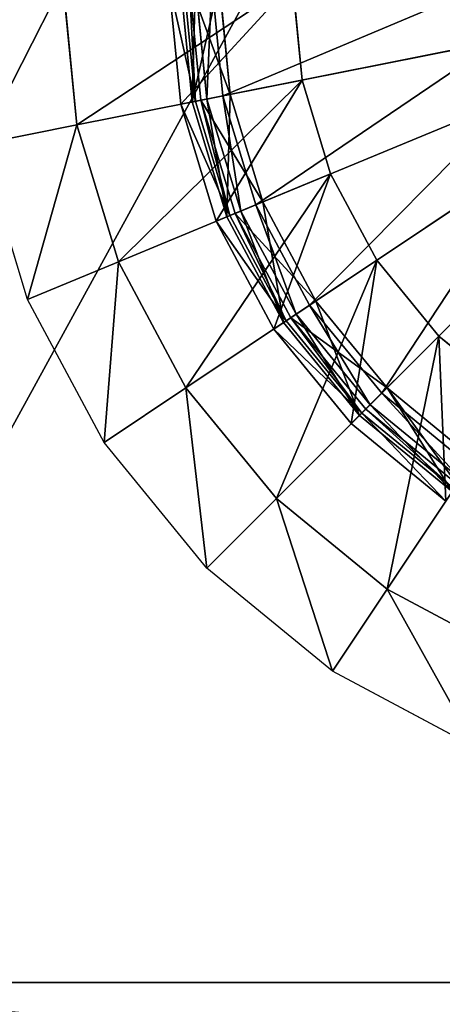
# Model space of a CAD drawing. Extents: x 0 to 35.8, y 0 to 27.5.
# Tile 41 of 256: x 3.2 to 5, y 4.6 to 8.9. Entities that reach past the tile are written whole.
import ezdxf

# ---------------------------------------------------------------- set-up
doc = ezdxf.new("R2010")
doc.units = 0
doc.header["$MEASUREMENT"] = 0
doc.layers.get('0').update_dxf_attribs({"color": 13, "linetype": 'CONTINUOUS'})
for name, color, linetype in [('GAS_ELEMENTS_7', 254, 'CONTINUOUS'), ('GAS_ELEMENTS_8', 250, 'CONTINUOUS'), ('RGM8058UC_-_BODY', 252, 'CONTINUOUS')]:
    doc.layers.add(name, color=color, linetype=linetype)

# ---------------------------------------------------------------- blocks, each defined once
blk = doc.blocks.new('RGM8658UC_TRADECAD_V06_DXF')
at = {"layer": 'GAS_ELEMENTS_7', "color": 0}
for p, q in [((3.3882, 9.0438, 6.1778), (3.4494, 8.422, 6.1778)), ((3.3882, 9.0438, 6.1778), (3.4494, 8.422, 6.1778)), ((3.8505, 9.0438, 6.5065), (3.9029, 8.5122, 6.5065)), ((3.8505, 9.0438, 6.5065), (3.9029, 8.5122, 6.5065)), ((3.9159, 9.0438, 6.8366), (3.967, 8.5249, 6.8366)), ((3.9159, 9.0438, 6.8366), (3.967, 8.5249, 6.8366)), ((3.9399, 9.0438, 6.8366), (3.9905, 8.5296, 6.8366)), ((3.9399, 9.0438, 6.8366), (3.9905, 8.5296, 6.8366)), ((4.434, 8.6178, 6.1778), (4.392, 9.0438, 6.1778)), ((4.392, 9.0438, 6.5065), (4.434, 8.6178, 6.5065)), ((4.434, 8.6178, 6.1778), (4.392, 9.0438, 6.1778)), ((4.392, 9.0438, 6.5065), (4.434, 8.6178, 6.5065)), ((3.4494, 8.422, 6.1778), (4.434, 8.6178, 6.1778)), ((3.4494, 8.422, 6.1778), (4.434, 8.6178, 6.1778)), ((4.434, 8.6178, 6.5065), (3.9029, 8.5122, 6.5065)), ((4.434, 8.6178, 6.5065), (3.9029, 8.5122, 6.5065)), ((4.5583, 8.2082, 6.1778), (4.434, 8.6178, 6.1778)), ((4.434, 8.6178, 6.1778), (4.434, 8.6178, 6.5065)), ((4.434, 8.6178, 6.5065), (4.5583, 8.2082, 6.5065)), ((4.434, 8.6178, 6.1778), (4.434, 8.6178, 6.5065)), ((4.5583, 8.2082, 6.1778), (4.434, 8.6178, 6.1778)), ((4.434, 8.6178, 6.5065), (4.5583, 8.2082, 6.5065)), ((3.9029, 8.5122, 6.5065), (3.967, 8.5249, 6.8366)), ((3.9029, 8.5122, 6.5065), (3.967, 8.5249, 6.8366)), ((3.967, 8.5249, 6.8366), (3.9905, 8.5296, 6.8366)), ((3.967, 8.5249, 6.8366), (3.9905, 8.5296, 6.8366)), ((3.967, 8.5249, 6.8366), (4.1184, 8.026, 6.8366)), ((3.967, 8.5249, 6.8366), (4.1184, 8.026, 6.8366)), ((3.9905, 8.5296, 6.8366), (4.1198, 8.5553, 7.0842)), ((3.9905, 8.5296, 6.8366), (4.1198, 8.5553, 7.0842)), ((3.9905, 8.5296, 6.8366), (4.1405, 8.0352, 6.8366)), ((3.9905, 8.5296, 6.8366), (4.1405, 8.0352, 6.8366)), ((3.9029, 8.5122, 6.5065), (4.058, 8.001, 6.5065)), ((3.9029, 8.5122, 6.5065), (4.058, 8.001, 6.5065)), ((3.4494, 8.422, 6.1778), (3.0277, 8.3381, 6.0313)), ((3.4494, 8.422, 6.1778), (3.0277, 8.3381, 6.0313)), ((3.4494, 8.422, 6.1778), (3.6308, 7.8241, 6.1778)), ((3.4494, 8.422, 6.1778), (3.6308, 7.8241, 6.1778)), ((3.2335, 7.6595, 6.0313), (3.0277, 8.3381, 6.0313)), ((3.6308, 7.8241, 6.1778), (4.5583, 8.2082, 6.1778)), ((3.6308, 7.8241, 6.1778), (4.5583, 8.2082, 6.1778)), ((4.5583, 8.2082, 6.5065), (4.058, 8.001, 6.5065)), ((4.5583, 8.2082, 6.5065), (4.058, 8.001, 6.5065)), ((4.76, 7.8307, 6.1778), (4.5583, 8.2082, 6.1778)), ((4.5583, 8.2082, 6.1778), (4.5583, 8.2082, 6.5065)), ((4.5583, 8.2082, 6.5065), (4.76, 7.8307, 6.5065)), ((4.5583, 8.2082, 6.1778), (4.5583, 8.2082, 6.5065)), ((4.76, 7.8307, 6.1778), (4.5583, 8.2082, 6.1778)), ((4.5583, 8.2082, 6.5065), (4.76, 7.8307, 6.5065)), ((4.1405, 8.0352, 6.8366), (4.2623, 8.0856, 7.0842)), ((4.1405, 8.0352, 6.8366), (4.2623, 8.0856, 7.0842)), ((4.058, 8.001, 6.5065), (4.1184, 8.026, 6.8366)), ((4.058, 8.001, 6.5065), (4.1184, 8.026, 6.8366)), ((4.058, 8.001, 6.5065), (4.3098, 7.5299, 6.5065)), ((4.058, 8.001, 6.5065), (4.3098, 7.5299, 6.5065)), ((4.1184, 8.026, 6.8366), (4.1405, 8.0352, 6.8366)), ((4.1184, 8.026, 6.8366), (4.1405, 8.0352, 6.8366)), ((4.1184, 8.026, 6.8366), (4.3642, 7.5662, 6.8366)), ((4.1184, 8.026, 6.8366), (4.3642, 7.5662, 6.8366)), ((4.1405, 8.0352, 6.8366), (4.3841, 7.5795, 6.8366)), ((4.1405, 8.0352, 6.8366), (4.3841, 7.5795, 6.8366)), ((3.9254, 7.273, 6.1778), (4.76, 7.8307, 6.1778)), ((3.9254, 7.273, 6.1778), (4.76, 7.8307, 6.1778)), ((4.76, 7.8307, 6.5065), (4.3098, 7.5299, 6.5065)), ((4.76, 7.8307, 6.5065), (4.3098, 7.5299, 6.5065)), ((5.0316, 7.4998, 6.1778), (4.76, 7.8307, 6.1778)), ((4.76, 7.8307, 6.1778), (4.76, 7.8307, 6.5065)), ((4.76, 7.8307, 6.5065), (5.0316, 7.4998, 6.5065)), ((4.76, 7.8307, 6.1778), (4.76, 7.8307, 6.5065)), ((5.0316, 7.4998, 6.1778), (4.76, 7.8307, 6.1778)), ((4.76, 7.8307, 6.5065), (5.0316, 7.4998, 6.5065)), ((3.6308, 7.8241, 6.1778), (3.2335, 7.6595, 6.0313)), ((3.6308, 7.8241, 6.1778), (3.2335, 7.6595, 6.0313)), ((3.6308, 7.8241, 6.1778), (3.9254, 7.273, 6.1778)), ((3.6308, 7.8241, 6.1778), (3.9254, 7.273, 6.1778)), ((3.5678, 7.0341, 6.0313), (3.2335, 7.6595, 6.0313)), ((4.3841, 7.5795, 6.8366), (4.4936, 7.6527, 7.0842)), ((4.3841, 7.5795, 6.8366), (4.4936, 7.6527, 7.0842)), ((4.3642, 7.5662, 6.8366), (4.3841, 7.5795, 6.8366)), ((4.3642, 7.5662, 6.8366), (4.3841, 7.5795, 6.8366)), ((4.3841, 7.5795, 6.8366), (4.7118, 7.1801, 6.8366)), ((4.3841, 7.5795, 6.8366), (4.7118, 7.1801, 6.8366)), ((4.3098, 7.5299, 6.5065), (4.3642, 7.5662, 6.8366)), ((4.3098, 7.5299, 6.5065), (4.3642, 7.5662, 6.8366)), ((4.3098, 7.5299, 6.5065), (4.6487, 7.1169, 6.5065)), ((4.3098, 7.5299, 6.5065), (4.6487, 7.1169, 6.5065)), ((4.3642, 7.5662, 6.8366), (4.6949, 7.1632, 6.8366)), ((4.3642, 7.5662, 6.8366), (4.6949, 7.1632, 6.8366)), ((4.3217, 6.79, 6.1778), (5.0316, 7.4998, 6.1778)), ((4.3217, 6.79, 6.1778), (5.0316, 7.4998, 6.1778)), ((5.0316, 7.4998, 6.5065), (4.6487, 7.1169, 6.5065)), ((5.0316, 7.4998, 6.5065), (4.6487, 7.1169, 6.5065)), ((5.3625, 7.2283, 6.1778), (5.0316, 7.4998, 6.1778)), ((5.0316, 7.4998, 6.1778), (5.0316, 7.4998, 6.5065)), ((5.0316, 7.4998, 6.5065), (5.3625, 7.2283, 6.5065)), ((5.0316, 7.4998, 6.1778), (5.0316, 7.4998, 6.5065)), ((5.3625, 7.2283, 6.1778), (5.0316, 7.4998, 6.1778)), ((5.0316, 7.4998, 6.5065), (5.3625, 7.2283, 6.5065)), ((3.9254, 7.273, 6.1778), (3.5678, 7.0341, 6.0313)), ((3.9254, 7.273, 6.1778), (3.5678, 7.0341, 6.0313)), ((3.9254, 7.273, 6.1778), (4.3217, 6.79, 6.1778)), ((3.9254, 7.273, 6.1778), (4.3217, 6.79, 6.1778)), ((4.7118, 7.1801, 6.8366), (4.805, 7.2733, 7.0842)), ((4.7118, 7.1801, 6.8366), (4.805, 7.2733, 7.0842)), ((4.8048, 6.3936, 6.1778), (5.3625, 7.2283, 6.1778)), ((4.8048, 6.3936, 6.1778), (5.3625, 7.2283, 6.1778)), ((4.6487, 7.1169, 6.5065), (4.6949, 7.1632, 6.8366)), ((4.6487, 7.1169, 6.5065), (4.6949, 7.1632, 6.8366)), ((4.6949, 7.1632, 6.8366), (4.7118, 7.1801, 6.8366)), ((4.6949, 7.1632, 6.8366), (4.7118, 7.1801, 6.8366)), ((4.6949, 7.1632, 6.8366), (5.0979, 6.8324, 6.8366)), ((4.6949, 7.1632, 6.8366), (5.0979, 6.8324, 6.8366)), ((4.7118, 7.1801, 6.8366), (5.1112, 6.8523, 6.8366)), ((4.7118, 7.1801, 6.8366), (5.1112, 6.8523, 6.8366)), ((4.6487, 7.1169, 6.5065), (5.0616, 6.778, 6.5065)), ((4.6487, 7.1169, 6.5065), (5.0616, 6.778, 6.5065)), ((4.0177, 6.4859, 6.0313), (3.5678, 7.0341, 6.0313)), ((4.3217, 6.79, 6.1778), (4.0177, 6.4859, 6.0313)), ((4.3217, 6.79, 6.1778), (4.0177, 6.4859, 6.0313)), ((4.3217, 6.79, 6.1778), (4.8048, 6.3936, 6.1778)), ((4.3217, 6.79, 6.1778), (4.8048, 6.3936, 6.1778)), ((4.5658, 6.0361, 6.0313), (4.0177, 6.4859, 6.0313)), ((4.8048, 6.3936, 6.1778), (4.5658, 6.0361, 6.0313)), ((4.8048, 6.3936, 6.1778), (4.5658, 6.0361, 6.0313)), ((5.3558, 6.0991, 6.1778), (4.8048, 6.3936, 6.1778)), ((5.3558, 6.0991, 6.1778), (4.8048, 6.3936, 6.1778)), ((5.1912, 5.7018, 6.0313), (4.5658, 6.0361, 6.0313))]:
    blk.add_line(p, q, dxfattribs=at)
at = {"layer": 'GAS_ELEMENTS_8', "color": 0}
for p, q in [((3.9014, 9.0438, 7.0842), (3.9528, 8.5221, 7.0842)), ((3.9014, 9.0438, 7.152), (3.9528, 8.5221, 7.152)), ((3.9014, 9.0438, 7.0842), (3.9528, 8.5221, 7.0842)), ((3.9014, 9.0438, 7.152), (3.9528, 8.5221, 7.152)), ((4.0175, 8.535, 7.216), (3.9674, 9.0438, 7.216)), ((4.0175, 8.535, 7.216), (3.9674, 9.0438, 7.216)), ((4.0386, 9.0438, 7.2264), (4.0874, 8.5489, 7.2264)), ((4.0386, 9.0438, 7.2264), (4.0874, 8.5489, 7.2264)), ((4.0717, 9.0438, 7.0842), (4.1198, 8.5553, 7.0842)), ((4.0717, 9.0438, 7.0842), (4.1198, 8.5553, 7.0842)), ((4.0874, 8.5489, 7.2264), (5.2867, 8.7874, 6.8996)), ((4.0874, 8.5489, 7.2264), (5.2867, 8.7874, 6.8996)), ((4.1198, 8.5553, 7.0842), (3.9528, 8.5221, 7.0842)), ((4.1198, 8.5553, 7.0842), (3.9528, 8.5221, 7.0842)), ((3.9528, 8.5221, 7.152), (4.0175, 8.535, 7.216)), ((3.9528, 8.5221, 7.152), (4.0175, 8.535, 7.216)), ((3.9528, 8.5221, 7.0842), (4.1049, 8.0204, 7.0842)), ((3.9528, 8.5221, 7.0842), (3.9528, 8.5221, 7.152)), ((3.9528, 8.5221, 7.152), (4.1049, 8.0204, 7.152)), ((3.9528, 8.5221, 7.0842), (4.1049, 8.0204, 7.0842)), ((3.9528, 8.5221, 7.0842), (3.9528, 8.5221, 7.152)), ((3.9528, 8.5221, 7.152), (4.1049, 8.0204, 7.152)), ((4.0175, 8.535, 7.216), (4.0874, 8.5489, 7.2264)), ((4.0175, 8.535, 7.216), (4.0874, 8.5489, 7.2264)), ((4.1659, 8.0457, 7.216), (4.0175, 8.535, 7.216)), ((4.1659, 8.0457, 7.216), (4.0175, 8.535, 7.216)), ((4.0874, 8.5489, 7.2264), (4.2318, 8.073, 7.2264)), ((4.0874, 8.5489, 7.2264), (4.2318, 8.073, 7.2264)), ((4.1198, 8.5553, 7.0842), (4.2623, 8.0856, 7.0842)), ((4.1198, 8.5553, 7.0842), (4.2623, 8.0856, 7.0842)), ((4.2318, 8.073, 7.2264), (5.3615, 8.5409, 6.8996)), ((4.2318, 8.073, 7.2264), (5.3615, 8.5409, 6.8996)), ((4.4662, 7.6344, 7.2264), (5.4829, 8.3137, 6.8996)), ((4.4662, 7.6344, 7.2264), (5.4829, 8.3137, 6.8996)), ((4.7817, 7.2499, 7.2264), (5.6463, 8.1146, 6.8996)), ((4.7817, 7.2499, 7.2264), (5.6463, 8.1146, 6.8996)), ((4.2623, 8.0856, 7.0842), (4.1049, 8.0204, 7.0842)), ((4.2623, 8.0856, 7.0842), (4.1049, 8.0204, 7.0842)), ((4.1049, 8.0204, 7.152), (4.1659, 8.0457, 7.216)), ((4.1049, 8.0204, 7.152), (4.1659, 8.0457, 7.216)), ((4.1659, 8.0457, 7.216), (4.2318, 8.073, 7.2264)), ((4.1659, 8.0457, 7.216), (4.2318, 8.073, 7.2264)), ((4.407, 7.5948, 7.216), (4.1659, 8.0457, 7.216)), ((4.407, 7.5948, 7.216), (4.1659, 8.0457, 7.216)), ((4.2318, 8.073, 7.2264), (4.4662, 7.6344, 7.2264)), ((4.2318, 8.073, 7.2264), (4.4662, 7.6344, 7.2264)), ((4.2623, 8.0856, 7.0842), (4.4936, 7.6527, 7.0842)), ((4.2623, 8.0856, 7.0842), (4.4936, 7.6527, 7.0842)), ((4.1049, 8.0204, 7.0842), (4.3521, 7.5581, 7.0842)), ((4.1049, 8.0204, 7.0842), (4.1049, 8.0204, 7.152)), ((4.1049, 8.0204, 7.152), (4.3521, 7.5581, 7.152)), ((4.1049, 8.0204, 7.0842), (4.3521, 7.5581, 7.0842)), ((4.1049, 8.0204, 7.0842), (4.1049, 8.0204, 7.152)), ((4.1049, 8.0204, 7.152), (4.3521, 7.5581, 7.152)), ((4.4936, 7.6527, 7.0842), (4.3521, 7.5581, 7.0842)), ((4.4936, 7.6527, 7.0842), (4.3521, 7.5581, 7.0842)), ((4.407, 7.5948, 7.216), (4.4662, 7.6344, 7.2264)), ((4.407, 7.5948, 7.216), (4.4662, 7.6344, 7.2264)), ((4.4662, 7.6344, 7.2264), (4.7817, 7.2499, 7.2264)), ((4.4662, 7.6344, 7.2264), (4.7817, 7.2499, 7.2264)), ((4.4936, 7.6527, 7.0842), (4.805, 7.2733, 7.0842)), ((4.4936, 7.6527, 7.0842), (4.805, 7.2733, 7.0842)), ((4.3521, 7.5581, 7.152), (4.407, 7.5948, 7.216)), ((4.3521, 7.5581, 7.152), (4.407, 7.5948, 7.216)), ((4.7313, 7.1996, 7.216), (4.407, 7.5948, 7.216)), ((4.7313, 7.1996, 7.216), (4.407, 7.5948, 7.216)), ((4.3521, 7.5581, 7.0842), (4.6846, 7.1529, 7.0842)), ((4.3521, 7.5581, 7.0842), (4.3521, 7.5581, 7.152)), ((4.3521, 7.5581, 7.152), (4.6846, 7.1529, 7.152)), ((4.3521, 7.5581, 7.0842), (4.6846, 7.1529, 7.0842)), ((4.3521, 7.5581, 7.0842), (4.3521, 7.5581, 7.152)), ((4.3521, 7.5581, 7.152), (4.6846, 7.1529, 7.152)), ((4.805, 7.2733, 7.0842), (4.6846, 7.1529, 7.0842)), ((4.805, 7.2733, 7.0842), (4.6846, 7.1529, 7.0842)), ((4.805, 7.2733, 7.0842), (5.1845, 6.9619, 7.0842)), ((4.805, 7.2733, 7.0842), (5.1845, 6.9619, 7.0842)), ((4.7313, 7.1996, 7.216), (4.7817, 7.2499, 7.2264)), ((4.7313, 7.1996, 7.216), (4.7817, 7.2499, 7.2264)), ((4.7817, 7.2499, 7.2264), (5.1661, 6.9344, 7.2264)), ((4.7817, 7.2499, 7.2264), (5.1661, 6.9344, 7.2264)), ((4.6846, 7.1529, 7.152), (4.7313, 7.1996, 7.216)), ((4.6846, 7.1529, 7.152), (4.7313, 7.1996, 7.216)), ((5.1265, 6.8752, 7.216), (4.7313, 7.1996, 7.216)), ((5.1265, 6.8752, 7.216), (4.7313, 7.1996, 7.216)), ((4.6846, 7.1529, 7.0842), (5.0899, 6.8203, 7.0842)), ((4.6846, 7.1529, 7.0842), (4.6846, 7.1529, 7.152)), ((4.6846, 7.1529, 7.152), (5.0899, 6.8203, 7.152)), ((4.6846, 7.1529, 7.0842), (5.0899, 6.8203, 7.0842)), ((4.6846, 7.1529, 7.0842), (4.6846, 7.1529, 7.152)), ((4.6846, 7.1529, 7.152), (5.0899, 6.8203, 7.152))]:
    blk.add_line(p, q, dxfattribs=at)
at = {"layer": 'RGM8058UC_-_BODY', "color": 0}
for p, q in [((12.2007, 4.6756, 6.7115), (1.8357, 4.6756, 6.7115)), ((1.8357, 4.6756, 6.032), (11.9257, 4.6756, 6.032)), ((12.2007, 4.6756, 6.7115), (1.8357, 4.6756, 6.7115)), ((1.8357, 4.6756, 6.032), (11.9257, 4.6756, 6.032))]:
    blk.add_line(p, q, dxfattribs=at)
at = {"layer": 'GAS_ELEMENTS_7', "color": 254}
mesh = blk.add_polyface(dxfattribs=at)
corners = [(3.3882, 9.0438, 6.1778), (3.0277, 8.3381, 6.0313), (2.9582, 9.0438, 6.0313), (3.4494, 8.422, 6.1778)]
mesh.append_faces([[corners[k] for k in face] for face in [(0, 1, 2), (1, 0, 3)]], dxfattribs={"vtx0": -1, "color": 254})
mesh = blk.add_polyface(dxfattribs=at)
corners = [(4.392, 9.0438, 6.1778), (3.4494, 8.422, 6.1778), (3.3882, 9.0438, 6.1778), (4.434, 8.6178, 6.1778)]
mesh.append_faces([[corners[k] for k in face] for face in [(0, 1, 2), (1, 0, 3)]], dxfattribs={"vtx0": -1, "color": 254})
mesh = blk.add_polyface(dxfattribs=at)
corners = [(3.9029, 8.5122, 6.5065), (4.392, 9.0438, 6.5065), (3.8505, 9.0438, 6.5065), (4.434, 8.6178, 6.5065)]
mesh.append_faces([[corners[k] for k in face] for face in [(0, 1, 2), (1, 0, 3)]], dxfattribs={"vtx0": -1, "color": 254})
mesh = blk.add_polyface(dxfattribs=at)
corners = [(3.8505, 9.0438, 6.5065), (3.967, 8.5249, 6.8366), (3.9029, 8.5122, 6.5065), (3.9159, 9.0438, 6.8366)]
mesh.append_faces([[corners[k] for k in face] for face in [(0, 1, 2), (1, 0, 3)]], dxfattribs={"vtx0": -1, "color": 254})
mesh = blk.add_polyface(dxfattribs=at)
corners = [(3.9399, 9.0438, 6.8366), (3.967, 8.5249, 6.8366), (3.9159, 9.0438, 6.8366), (3.9905, 8.5296, 6.8366)]
mesh.append_faces([[corners[k] for k in face] for face in [(0, 1, 2), (1, 0, 3)]], dxfattribs={"vtx0": -1, "color": 254})
mesh = blk.add_polyface(dxfattribs=at)
corners = [(3.9399, 9.0438, 6.8366), (4.1198, 8.5553, 7.0842), (3.9905, 8.5296, 6.8366), (4.0717, 9.0438, 7.0842)]
mesh.append_faces([[corners[k] for k in face] for face in [(0, 1, 2), (1, 0, 3)]], dxfattribs={"vtx0": -1, "color": 254})
mesh = blk.add_polyface(dxfattribs=at)
corners = [(4.392, 9.0438, 6.1778), (4.434, 8.6178, 6.5065), (4.434, 8.6178, 6.1778), (4.392, 9.0438, 6.5065)]
mesh.append_faces([[corners[k] for k in face] for face in [(0, 1, 2), (1, 0, 3)]], dxfattribs={"vtx0": -1, "color": 254})
mesh = blk.add_polyface(dxfattribs=at)
corners = [(4.434, 8.6178, 6.1778), (3.6308, 7.8241, 6.1778), (3.4494, 8.422, 6.1778), (4.5583, 8.2082, 6.1778)]
mesh.append_faces([[corners[k] for k in face] for face in [(0, 1, 2), (1, 0, 3)]], dxfattribs={"vtx0": -1, "color": 254})
mesh = blk.add_polyface(dxfattribs=at)
corners = [(4.058, 8.001, 6.5065), (4.434, 8.6178, 6.5065), (3.9029, 8.5122, 6.5065), (4.5583, 8.2082, 6.5065)]
mesh.append_faces([[corners[k] for k in face] for face in [(0, 1, 2), (1, 0, 3)]], dxfattribs={"vtx0": -1, "color": 254})
mesh = blk.add_polyface(dxfattribs=at)
corners = [(4.434, 8.6178, 6.1778), (4.5583, 8.2082, 6.5065), (4.5583, 8.2082, 6.1778), (4.434, 8.6178, 6.5065)]
mesh.append_faces([[corners[k] for k in face] for face in [(0, 1, 2), (1, 0, 3)]], dxfattribs={"vtx0": -1, "color": 254})
mesh = blk.add_polyface(dxfattribs=at)
corners = [(3.9029, 8.5122, 6.5065), (4.1184, 8.026, 6.8366), (4.058, 8.001, 6.5065), (3.967, 8.5249, 6.8366)]
mesh.append_faces([[corners[k] for k in face] for face in [(0, 1, 2), (1, 0, 3)]], dxfattribs={"vtx0": -1, "color": 254})
mesh = blk.add_polyface(dxfattribs=at)
corners = [(3.9905, 8.5296, 6.8366), (4.1184, 8.026, 6.8366), (3.967, 8.5249, 6.8366), (4.1405, 8.0352, 6.8366)]
mesh.append_faces([[corners[k] for k in face] for face in [(0, 1, 2), (1, 0, 3)]], dxfattribs={"vtx0": -1, "color": 254})
mesh = blk.add_polyface(dxfattribs=at)
corners = [(3.9905, 8.5296, 6.8366), (4.2623, 8.0856, 7.0842), (4.1405, 8.0352, 6.8366), (4.1198, 8.5553, 7.0842)]
mesh.append_faces([[corners[k] for k in face] for face in [(0, 1, 2), (1, 0, 3)]], dxfattribs={"vtx0": -1, "color": 254})
mesh = blk.add_polyface(dxfattribs=at)
corners = [(3.4494, 8.422, 6.1778), (3.2335, 7.6595, 6.0313), (3.0277, 8.3381, 6.0313), (3.6308, 7.8241, 6.1778)]
mesh.append_faces([[corners[k] for k in face] for face in [(0, 1, 2), (1, 0, 3)]], dxfattribs={"vtx0": -1, "color": 254})
mesh = blk.add_polyface(dxfattribs=at)
corners = [(4.5583, 8.2082, 6.1778), (3.9254, 7.273, 6.1778), (3.6308, 7.8241, 6.1778), (4.76, 7.8307, 6.1778)]
mesh.append_faces([[corners[k] for k in face] for face in [(0, 1, 2), (1, 0, 3)]], dxfattribs={"vtx0": -1, "color": 254})
mesh = blk.add_polyface(dxfattribs=at)
corners = [(4.3098, 7.5299, 6.5065), (4.5583, 8.2082, 6.5065), (4.058, 8.001, 6.5065), (4.76, 7.8307, 6.5065)]
mesh.append_faces([[corners[k] for k in face] for face in [(0, 1, 2), (1, 0, 3)]], dxfattribs={"vtx0": -1, "color": 254})
mesh = blk.add_polyface(dxfattribs=at)
corners = [(4.5583, 8.2082, 6.1778), (4.76, 7.8307, 6.5065), (4.76, 7.8307, 6.1778), (4.5583, 8.2082, 6.5065)]
mesh.append_faces([[corners[k] for k in face] for face in [(0, 1, 2), (1, 0, 3)]], dxfattribs={"vtx0": -1, "color": 254})
mesh = blk.add_polyface(dxfattribs=at)
corners = [(4.1405, 8.0352, 6.8366), (4.4936, 7.6527, 7.0842), (4.3841, 7.5795, 6.8366), (4.2623, 8.0856, 7.0842)]
mesh.append_faces([[corners[k] for k in face] for face in [(0, 1, 2), (1, 0, 3)]], dxfattribs={"vtx0": -1, "color": 254})
mesh = blk.add_polyface(dxfattribs=at)
corners = [(4.058, 8.001, 6.5065), (4.3642, 7.5662, 6.8366), (4.3098, 7.5299, 6.5065), (4.1184, 8.026, 6.8366)]
mesh.append_faces([[corners[k] for k in face] for face in [(0, 1, 2), (1, 0, 3)]], dxfattribs={"vtx0": -1, "color": 254})
mesh = blk.add_polyface(dxfattribs=at)
corners = [(4.1405, 8.0352, 6.8366), (4.3642, 7.5662, 6.8366), (4.1184, 8.026, 6.8366), (4.3841, 7.5795, 6.8366)]
mesh.append_faces([[corners[k] for k in face] for face in [(0, 1, 2), (1, 0, 3)]], dxfattribs={"vtx0": -1, "color": 254})
mesh = blk.add_polyface(dxfattribs=at)
corners = [(4.76, 7.8307, 6.1778), (4.3217, 6.79, 6.1778), (3.9254, 7.273, 6.1778), (5.0316, 7.4998, 6.1778)]
mesh.append_faces([[corners[k] for k in face] for face in [(0, 1, 2), (1, 0, 3)]], dxfattribs={"vtx0": -1, "color": 254})
mesh = blk.add_polyface(dxfattribs=at)
corners = [(4.6487, 7.1169, 6.5065), (4.76, 7.8307, 6.5065), (4.3098, 7.5299, 6.5065), (5.0316, 7.4998, 6.5065)]
mesh.append_faces([[corners[k] for k in face] for face in [(0, 1, 2), (1, 0, 3)]], dxfattribs={"vtx0": -1, "color": 254})
mesh = blk.add_polyface(dxfattribs=at)
corners = [(4.76, 7.8307, 6.1778), (5.0316, 7.4998, 6.5065), (5.0316, 7.4998, 6.1778), (4.76, 7.8307, 6.5065)]
mesh.append_faces([[corners[k] for k in face] for face in [(0, 1, 2), (1, 0, 3)]], dxfattribs={"vtx0": -1, "color": 254})
mesh = blk.add_polyface(dxfattribs=at)
corners = [(3.6308, 7.8241, 6.1778), (3.5678, 7.0341, 6.0313), (3.2335, 7.6595, 6.0313), (3.9254, 7.273, 6.1778)]
mesh.append_faces([[corners[k] for k in face] for face in [(0, 1, 2), (1, 0, 3)]], dxfattribs={"vtx0": -1, "color": 254})
mesh = blk.add_polyface(dxfattribs=at)
corners = [(4.3841, 7.5795, 6.8366), (4.805, 7.2733, 7.0842), (4.7118, 7.1801, 6.8366), (4.4936, 7.6527, 7.0842)]
mesh.append_faces([[corners[k] for k in face] for face in [(0, 1, 2), (1, 0, 3)]], dxfattribs={"vtx0": -1, "color": 254})
mesh = blk.add_polyface(dxfattribs=at)
corners = [(4.3841, 7.5795, 6.8366), (4.6949, 7.1632, 6.8366), (4.3642, 7.5662, 6.8366), (4.7118, 7.1801, 6.8366)]
mesh.append_faces([[corners[k] for k in face] for face in [(0, 1, 2), (1, 0, 3)]], dxfattribs={"vtx0": -1, "color": 254})
mesh = blk.add_polyface(dxfattribs=at)
corners = [(4.3098, 7.5299, 6.5065), (4.6949, 7.1632, 6.8366), (4.6487, 7.1169, 6.5065), (4.3642, 7.5662, 6.8366)]
mesh.append_faces([[corners[k] for k in face] for face in [(0, 1, 2), (1, 0, 3)]], dxfattribs={"vtx0": -1, "color": 254})
mesh = blk.add_polyface(dxfattribs=at)
corners = [(5.0316, 7.4998, 6.1778), (4.8048, 6.3936, 6.1778), (4.3217, 6.79, 6.1778), (5.3625, 7.2283, 6.1778)]
mesh.append_faces([[corners[k] for k in face] for face in [(0, 1, 2), (1, 0, 3)]], dxfattribs={"vtx0": -1, "color": 254})
mesh = blk.add_polyface(dxfattribs=at)
corners = [(5.0616, 6.778, 6.5065), (5.0316, 7.4998, 6.5065), (4.6487, 7.1169, 6.5065), (5.3625, 7.2283, 6.5065)]
mesh.append_faces([[corners[k] for k in face] for face in [(0, 1, 2), (1, 0, 3)]], dxfattribs={"vtx0": -1, "color": 254})
mesh = blk.add_polyface(dxfattribs=at)
corners = [(5.0316, 7.4998, 6.5065), (5.3625, 7.2283, 6.1778), (5.0316, 7.4998, 6.1778), (5.3625, 7.2283, 6.5065)]
mesh.append_faces([[corners[k] for k in face] for face in [(0, 1, 2), (1, 0, 3)]], dxfattribs={"vtx0": -1, "color": 254})
mesh = blk.add_polyface(dxfattribs=at)
corners = [(3.9254, 7.273, 6.1778), (4.0177, 6.4859, 6.0313), (3.5678, 7.0341, 6.0313), (4.3217, 6.79, 6.1778)]
mesh.append_faces([[corners[k] for k in face] for face in [(0, 1, 2), (1, 0, 3)]], dxfattribs={"vtx0": -1, "color": 254})
mesh = blk.add_polyface(dxfattribs=at)
corners = [(4.805, 7.2733, 7.0842), (5.1112, 6.8523, 6.8366), (4.7118, 7.1801, 6.8366), (5.1845, 6.9619, 7.0842)]
mesh.append_faces([[corners[k] for k in face] for face in [(0, 1, 2), (1, 0, 3)]], dxfattribs={"vtx0": -1, "color": 254})
mesh = blk.add_polyface(dxfattribs=at)
corners = [(5.3625, 7.2283, 6.1778), (5.3558, 6.0991, 6.1778), (4.8048, 6.3936, 6.1778), (5.74, 7.0265, 6.1778)]
mesh.append_faces([[corners[k] for k in face] for face in [(0, 1, 2), (1, 0, 3)]], dxfattribs={"vtx0": -1, "color": 254})
mesh = blk.add_polyface(dxfattribs=at)
corners = [(4.6949, 7.1632, 6.8366), (5.0616, 6.778, 6.5065), (4.6487, 7.1169, 6.5065), (5.0979, 6.8324, 6.8366)]
mesh.append_faces([[corners[k] for k in face] for face in [(0, 1, 2), (1, 0, 3)]], dxfattribs={"vtx0": -1, "color": 254})
mesh = blk.add_polyface(dxfattribs=at)
corners = [(4.7118, 7.1801, 6.8366), (5.0979, 6.8324, 6.8366), (4.6949, 7.1632, 6.8366), (5.1112, 6.8523, 6.8366)]
mesh.append_faces([[corners[k] for k in face] for face in [(0, 1, 2), (1, 0, 3)]], dxfattribs={"vtx0": -1, "color": 254})
mesh = blk.add_polyface(dxfattribs=at)
corners = [(4.3217, 6.79, 6.1778), (4.5658, 6.0361, 6.0313), (4.0177, 6.4859, 6.0313), (4.8048, 6.3936, 6.1778)]
mesh.append_faces([[corners[k] for k in face] for face in [(0, 1, 2), (1, 0, 3)]], dxfattribs={"vtx0": -1, "color": 254})
mesh = blk.add_polyface(dxfattribs=at)
corners = [(4.8048, 6.3936, 6.1778), (5.1912, 5.7018, 6.0313), (4.5658, 6.0361, 6.0313), (5.3558, 6.0991, 6.1778)]
mesh.append_faces([[corners[k] for k in face] for face in [(0, 1, 2), (1, 0, 3)]], dxfattribs={"vtx0": -1, "color": 254})
at = {"layer": 'GAS_ELEMENTS_8', "color": 250}
mesh = blk.add_polyface(dxfattribs=at)
corners = [(3.9528, 8.5221, 7.0842), (4.0717, 9.0438, 7.0842), (3.9014, 9.0438, 7.0842), (4.1198, 8.5553, 7.0842)]
mesh.append_faces([[corners[k] for k in face] for face in [(0, 1, 2), (1, 0, 3)]], dxfattribs={"vtx0": -1, "color": 250})
mesh = blk.add_polyface(dxfattribs=at)
corners = [(3.9014, 9.0438, 7.0842), (3.9528, 8.5221, 7.152), (3.9528, 8.5221, 7.0842), (3.9014, 9.0438, 7.152)]
mesh.append_faces([[corners[k] for k in face] for face in [(0, 1, 2), (1, 0, 3)]], dxfattribs={"vtx0": -1, "color": 250})
mesh = blk.add_polyface(dxfattribs=at)
corners = [(3.9674, 9.0438, 7.216), (3.9528, 8.5221, 7.152), (3.9014, 9.0438, 7.152), (4.0175, 8.535, 7.216)]
mesh.append_faces([[corners[k] for k in face] for face in [(0, 1, 2), (1, 0, 3)]], dxfattribs={"vtx0": -1, "color": 250})
mesh = blk.add_polyface(dxfattribs=at)
corners = [(4.0386, 9.0438, 7.2264), (4.0175, 8.535, 7.216), (3.9674, 9.0438, 7.216), (4.0874, 8.5489, 7.2264)]
mesh.append_faces([[corners[k] for k in face] for face in [(0, 1, 2), (1, 0, 3)]], dxfattribs={"vtx0": -1, "color": 250})
mesh = blk.add_polyface(dxfattribs=at)
corners = [(5.2614, 9.0438, 6.8996), (4.0874, 8.5489, 7.2264), (4.0386, 9.0438, 7.2264), (5.2867, 8.7874, 6.8996)]
mesh.append_faces([[corners[k] for k in face] for face in [(0, 1, 2), (1, 0, 3)]], dxfattribs={"vtx0": -1, "color": 250})
mesh = blk.add_polyface(dxfattribs=at)
corners = [(5.2867, 8.7874, 6.8996), (4.2318, 8.073, 7.2264), (4.0874, 8.5489, 7.2264), (5.3615, 8.5409, 6.8996)]
mesh.append_faces([[corners[k] for k in face] for face in [(0, 1, 2), (1, 0, 3)]], dxfattribs={"vtx0": -1, "color": 250})
mesh = blk.add_polyface(dxfattribs=at)
corners = [(4.1049, 8.0204, 7.0842), (4.1198, 8.5553, 7.0842), (3.9528, 8.5221, 7.0842), (4.2623, 8.0856, 7.0842)]
mesh.append_faces([[corners[k] for k in face] for face in [(0, 1, 2), (1, 0, 3)]], dxfattribs={"vtx0": -1, "color": 250})
mesh = blk.add_polyface(dxfattribs=at)
corners = [(4.0175, 8.535, 7.216), (4.1049, 8.0204, 7.152), (3.9528, 8.5221, 7.152), (4.1659, 8.0457, 7.216)]
mesh.append_faces([[corners[k] for k in face] for face in [(0, 1, 2), (1, 0, 3)]], dxfattribs={"vtx0": -1, "color": 250})
mesh = blk.add_polyface(dxfattribs=at)
corners = [(3.9528, 8.5221, 7.0842), (4.1049, 8.0204, 7.152), (4.1049, 8.0204, 7.0842), (3.9528, 8.5221, 7.152)]
mesh.append_faces([[corners[k] for k in face] for face in [(0, 1, 2), (1, 0, 3)]], dxfattribs={"vtx0": -1, "color": 250})
mesh = blk.add_polyface(dxfattribs=at)
corners = [(4.0874, 8.5489, 7.2264), (4.1659, 8.0457, 7.216), (4.0175, 8.535, 7.216), (4.2318, 8.073, 7.2264)]
mesh.append_faces([[corners[k] for k in face] for face in [(0, 1, 2), (1, 0, 3)]], dxfattribs={"vtx0": -1, "color": 250})
mesh = blk.add_polyface(dxfattribs=at)
corners = [(5.3615, 8.5409, 6.8996), (4.4662, 7.6344, 7.2264), (4.2318, 8.073, 7.2264), (5.4829, 8.3137, 6.8996)]
mesh.append_faces([[corners[k] for k in face] for face in [(0, 1, 2), (1, 0, 3)]], dxfattribs={"vtx0": -1, "color": 250})
mesh = blk.add_polyface(dxfattribs=at)
corners = [(5.4829, 8.3137, 6.8996), (4.7817, 7.2499, 7.2264), (4.4662, 7.6344, 7.2264), (5.6463, 8.1146, 6.8996)]
mesh.append_faces([[corners[k] for k in face] for face in [(0, 1, 2), (1, 0, 3)]], dxfattribs={"vtx0": -1, "color": 250})
mesh = blk.add_polyface(dxfattribs=at)
corners = [(5.6463, 8.1146, 6.8996), (5.1661, 6.9344, 7.2264), (4.7817, 7.2499, 7.2264), (5.8455, 7.9512, 6.8996)]
mesh.append_faces([[corners[k] for k in face] for face in [(0, 1, 2), (1, 0, 3)]], dxfattribs={"vtx0": -1, "color": 250})
mesh = blk.add_polyface(dxfattribs=at)
corners = [(4.3521, 7.5581, 7.0842), (4.2623, 8.0856, 7.0842), (4.1049, 8.0204, 7.0842), (4.4936, 7.6527, 7.0842)]
mesh.append_faces([[corners[k] for k in face] for face in [(0, 1, 2), (1, 0, 3)]], dxfattribs={"vtx0": -1, "color": 250})
mesh = blk.add_polyface(dxfattribs=at)
corners = [(4.1659, 8.0457, 7.216), (4.3521, 7.5581, 7.152), (4.1049, 8.0204, 7.152), (4.407, 7.5948, 7.216)]
mesh.append_faces([[corners[k] for k in face] for face in [(0, 1, 2), (1, 0, 3)]], dxfattribs={"vtx0": -1, "color": 250})
mesh = blk.add_polyface(dxfattribs=at)
corners = [(4.2318, 8.073, 7.2264), (4.407, 7.5948, 7.216), (4.1659, 8.0457, 7.216), (4.4662, 7.6344, 7.2264)]
mesh.append_faces([[corners[k] for k in face] for face in [(0, 1, 2), (1, 0, 3)]], dxfattribs={"vtx0": -1, "color": 250})
mesh = blk.add_polyface(dxfattribs=at)
corners = [(4.1049, 8.0204, 7.0842), (4.3521, 7.5581, 7.152), (4.3521, 7.5581, 7.0842), (4.1049, 8.0204, 7.152)]
mesh.append_faces([[corners[k] for k in face] for face in [(0, 1, 2), (1, 0, 3)]], dxfattribs={"vtx0": -1, "color": 250})
mesh = blk.add_polyface(dxfattribs=at)
corners = [(4.6846, 7.1529, 7.0842), (4.4936, 7.6527, 7.0842), (4.3521, 7.5581, 7.0842), (4.805, 7.2733, 7.0842)]
mesh.append_faces([[corners[k] for k in face] for face in [(0, 1, 2), (1, 0, 3)]], dxfattribs={"vtx0": -1, "color": 250})
mesh = blk.add_polyface(dxfattribs=at)
corners = [(4.4662, 7.6344, 7.2264), (4.7313, 7.1996, 7.216), (4.407, 7.5948, 7.216), (4.7817, 7.2499, 7.2264)]
mesh.append_faces([[corners[k] for k in face] for face in [(0, 1, 2), (1, 0, 3)]], dxfattribs={"vtx0": -1, "color": 250})
mesh = blk.add_polyface(dxfattribs=at)
corners = [(4.407, 7.5948, 7.216), (4.6846, 7.1529, 7.152), (4.3521, 7.5581, 7.152), (4.7313, 7.1996, 7.216)]
mesh.append_faces([[corners[k] for k in face] for face in [(0, 1, 2), (1, 0, 3)]], dxfattribs={"vtx0": -1, "color": 250})
mesh = blk.add_polyface(dxfattribs=at)
corners = [(4.3521, 7.5581, 7.0842), (4.6846, 7.1529, 7.152), (4.6846, 7.1529, 7.0842), (4.3521, 7.5581, 7.152)]
mesh.append_faces([[corners[k] for k in face] for face in [(0, 1, 2), (1, 0, 3)]], dxfattribs={"vtx0": -1, "color": 250})
mesh = blk.add_polyface(dxfattribs=at)
corners = [(5.0899, 6.8203, 7.0842), (4.805, 7.2733, 7.0842), (4.6846, 7.1529, 7.0842), (5.1845, 6.9619, 7.0842)]
mesh.append_faces([[corners[k] for k in face] for face in [(0, 1, 2), (1, 0, 3)]], dxfattribs={"vtx0": -1, "color": 250})
mesh = blk.add_polyface(dxfattribs=at)
corners = [(4.7817, 7.2499, 7.2264), (5.1265, 6.8752, 7.216), (4.7313, 7.1996, 7.216), (5.1661, 6.9344, 7.2264)]
mesh.append_faces([[corners[k] for k in face] for face in [(0, 1, 2), (1, 0, 3)]], dxfattribs={"vtx0": -1, "color": 250})
mesh = blk.add_polyface(dxfattribs=at)
corners = [(4.7313, 7.1996, 7.216), (5.0899, 6.8203, 7.152), (4.6846, 7.1529, 7.152), (5.1265, 6.8752, 7.216)]
mesh.append_faces([[corners[k] for k in face] for face in [(0, 1, 2), (1, 0, 3)]], dxfattribs={"vtx0": -1, "color": 250})
mesh = blk.add_polyface(dxfattribs=at)
corners = [(4.6846, 7.1529, 7.152), (5.0899, 6.8203, 7.0842), (4.6846, 7.1529, 7.0842), (5.0899, 6.8203, 7.152)]
mesh.append_faces([[corners[k] for k in face] for face in [(0, 1, 2), (1, 0, 3)]], dxfattribs={"vtx0": -1, "color": 250})
at = {"layer": 'RGM8058UC_-_BODY', "color": 252}
mesh = blk.add_polyface(dxfattribs=at)
corners = [(12.2007, 3.6756), (0.8357, 24.0972), (0.8357, 3.6756), (12.2007, 24.0972)]
mesh.append_faces([[corners[k] for k in face] for face in [(0, 1, 2), (1, 0, 3)]], dxfattribs={"vtx0": -1, "color": 252})
mesh = blk.add_polyface(dxfattribs=at)
corners = [(11.9257, 23.0972, 6.032), (1.8357, 4.6756, 6.032), (1.8357, 23.0972, 6.032), (11.9257, 4.6756, 6.032)]
mesh.append_faces([[corners[k] for k in face] for face in [(0, 1, 2), (1, 0, 3)]], dxfattribs={"vtx0": -1, "color": 252})
mesh = blk.add_polyface(dxfattribs=at)
corners = [(1.8357, 4.6756, 6.7115), (12.2007, 3.6756, 6.7115), (0.8357, 3.6756, 6.7115), (12.2007, 4.6756, 6.7115)]
mesh.append_faces([[corners[k] for k in face] for face in [(0, 1, 2), (1, 0, 3)]], dxfattribs={"vtx0": -1, "color": 252})
mesh = blk.add_polyface(dxfattribs=at)
corners = [(12.2007, 4.6756, 6.7115), (1.8357, 4.6756, 6.032), (11.9257, 4.6756, 6.032), (1.8357, 4.6756, 6.7115)]
mesh.append_faces([[corners[k] for k in face] for face in [(0, 1, 2), (1, 0, 3)]], dxfattribs={"vtx0": -1, "color": 252})

msp = doc.modelspace()

# ---------------------------------------------------------------- block references
at = {"color": 0}
msp.add_blockref('RGM8658UC_TRADECAD_V06_DXF', (0, 0), dxfattribs=at)

doc.saveas('drawing.dxf')
